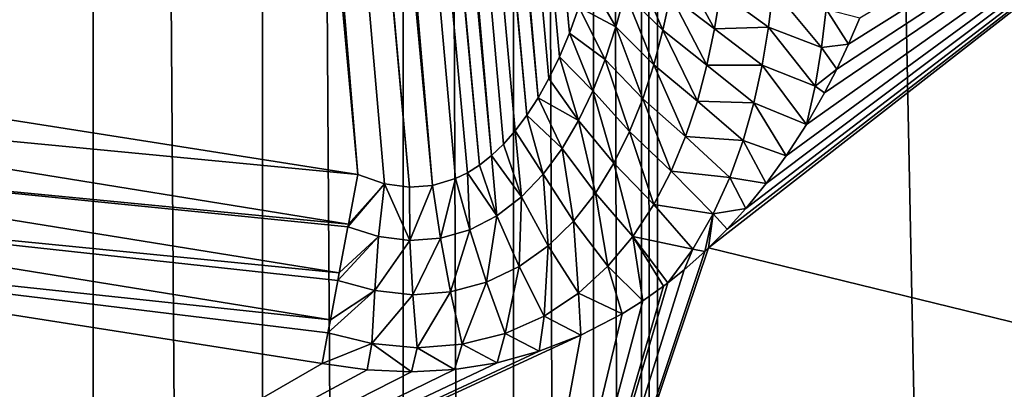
# Model space of a CAD drawing. Header units: metres. Extents: x -24 to 72, y -247 to 22.
# Tile 239 of 256: x 3.403 to 4.815, y -202.718 to -202.188. Entities that reach past the tile are written whole.
import ezdxf

# ---------------------------------------------------------------- set-up
doc = ezdxf.new("R2010")
doc.units = ezdxf.units.M
doc.layers.add('solid_509589_MEDIA_SW0001', color=7, linetype='CONTINUOUS')

msp = doc.modelspace()

# ---------------------------------------------------------------- linework, layer by layer
at = {"layer": 'solid_509589_MEDIA_SW0001'}
for points in [[(4.317758, -163.260071, 308.704041), (5.328434, -234.871323, 309.948792), (4.852534, -152.861511, 308.519897)], [(4.317758, -163.260071, 308.704041), (4.317678, -184.356857, 309.072296), (5.328434, -234.871323, 309.948792)], [(4.317678, -184.356857, 309.072296), (4.294591, -184.793213, 309.080017), (4.317534, -222.251083, 309.733734)], [(4.317678, -184.356857, 309.072296), (4.317534, -222.251083, 309.733734), (5.328434, -234.871323, 309.948792)], [(4.294591, -184.793213, 309.080017), (4.225668, -185.225128, 309.087891), (4.294472, -221.814835, 309.726227)], [(4.294591, -184.793213, 309.080017), (4.294472, -221.814835, 309.726227), (4.317534, -222.251083, 309.733734)], [(4.225668, -185.225128, 309.087891), (4.111388, -185.648193, 309.095764), (4.225501, -221.382584, 309.718994)], [(4.225668, -185.225128, 309.087891), (4.225501, -221.382584, 309.718994), (4.294472, -221.814835, 309.726227)], [(4.111388, -185.648193, 309.095764), (3.952743, -186.058289, 309.103638), (4.111259, -220.95961, 309.712128)], [(4.111388, -185.648193, 309.095764), (4.111259, -220.95961, 309.712128), (4.225501, -221.382584, 309.718994)], [(3.952743, -186.058289, 309.103638), (3.751201, -186.450653, 309.111328), (3.952552, -220.549408, 309.705658)], [(3.952743, -186.058289, 309.103638), (3.952552, -220.549408, 309.705658), (4.111259, -220.95961, 309.712128)], [(3.751201, -186.450653, 309.111328), (3.508497, -186.821426, 309.118744), (3.751068, -220.157074, 309.699646)], [(3.751201, -186.450653, 309.111328), (3.751068, -220.157074, 309.699646), (3.952552, -220.549408, 309.705658)], [(3.508497, -186.821426, 309.118744), (3.227167, -219.441757, 309.689148), (3.508469, -219.786453, 309.694153)], [(3.508497, -186.821426, 309.118744), (3.227167, -187.166046, 309.125793), (3.227167, -219.441757, 309.689148)], [(3.508497, -186.821426, 309.118744), (3.508469, -219.786453, 309.694153), (3.751068, -220.157074, 309.699646)], [(4.146286, -202.299866, 268.818237), (3.339882, -193.606033, 268.66095), (3.392197, -193.600601, 268.697357)], [(4.191291, -202.206818, 268.855469), (3.392197, -193.600601, 268.697357), (3.412436, -193.59845, 268.714355)], [(4.161876, -202.271866, 268.829742), (4.146286, -202.299866, 268.818237), (3.392197, -193.600601, 268.697357)], [(4.176896, -202.240875, 268.842163), (4.161876, -202.271866, 268.829742), (3.392197, -193.600601, 268.697357)], [(4.191291, -202.206818, 268.855469), (4.176896, -202.240875, 268.842163), (3.392197, -193.600601, 268.697357)], [(4.205004, -202.169647, 268.86972), (4.191291, -202.206818, 268.855469), (3.412436, -193.59845, 268.714355)], [(3.995048, -202.425674, 268.75415), (3.172178, -193.622528, 268.597412), (3.240897, -193.615921, 268.615112)], [(4.062146, -202.396362, 268.773987), (3.240897, -193.615921, 268.615112), (3.258912, -193.614151, 268.621552)], [(4.027977, -202.415619, 268.762482), (3.995048, -202.425674, 268.75415), (3.240897, -193.615921, 268.615112)], [(4.044952, -202.407272, 268.767822), (4.027977, -202.415619, 268.762482), (3.240897, -193.615921, 268.615112)], [(4.062146, -202.396362, 268.773987), (4.044952, -202.407272, 268.767822), (3.240897, -193.615921, 268.615112)], [(4.079454, -202.382751, 268.781067), (3.258912, -193.614151, 268.621552), (3.319261, -193.608139, 268.649139)], [(4.079454, -202.382751, 268.781067), (4.062146, -202.396362, 268.773987), (3.258912, -193.614151, 268.621552)], [(4.130175, -202.324921, 268.807617), (3.319261, -193.608139, 268.649139), (3.339882, -193.606033, 268.66095)], [(4.096642, -202.366318, 268.789032), (4.079454, -202.382751, 268.781067), (3.319261, -193.608139, 268.649139)], [(4.113593, -202.347061, 268.797882), (4.096642, -202.366318, 268.789032), (3.319261, -193.608139, 268.649139)], [(4.130175, -202.324921, 268.807617), (4.113593, -202.347061, 268.797882), (3.319261, -193.608139, 268.649139)], [(4.146286, -202.299866, 268.818237), (4.130175, -202.324921, 268.807617), (3.339882, -193.606033, 268.66095)], [(3.961768, -202.428192, 268.748169), (3.160835, -193.623596, 268.59549), (3.172178, -193.622528, 268.597412)], [(3.160835, -193.623596, 268.59549), (3.8877, -202.409729, 268.742645), (3.485393, -198.023438, 268.666077)], [(3.925976, -202.423203, 268.744232), (3.8877, -202.409729, 268.742645), (3.160835, -193.623596, 268.59549)], [(3.961768, -202.428192, 268.748169), (3.925976, -202.423203, 268.744232), (3.160835, -193.623596, 268.59549)], [(3.995048, -202.425674, 268.75415), (3.961768, -202.428192, 268.748169), (3.172178, -193.622528, 268.597412)], [(3.485393, -198.023438, 268.666077), (2.600918, -202.207657, 268.739105), (1.3029, -202.085953, 268.736969)], [(3.485393, -198.023438, 268.666077), (3.8877, -202.409729, 268.742645), (2.600918, -202.207657, 268.739105)], [(4.390978, -202.515076, 268.841095), (4.417743, -202.488174, 268.861847), (5.479485, -201.665909, 269.569427)], [(5.558344, -202.800507, 268.846436), (4.390978, -202.515076, 268.841095), (5.479485, -201.665909, 269.569427)], [(4.417743, -202.488174, 268.861847), (4.444378, -202.458603, 268.884308), (5.479485, -201.665909, 269.569427)], [(4.444378, -202.458603, 268.884308), (4.47346, -202.422821, 268.911163), (5.479485, -201.665909, 269.569427)], [(4.47346, -202.422821, 268.911163), (4.50204, -202.38327, 268.94043), (5.479485, -201.665909, 269.569427)], [(4.50204, -202.38327, 268.94043), (4.531236, -202.338074, 268.973511), (5.479485, -201.665909, 269.569427)], [(4.531236, -202.338074, 268.973511), (4.557124, -202.292618, 269.006409), (5.479485, -201.665909, 269.569427)], [(4.557124, -202.292618, 269.006409), (4.574662, -202.25882, 269.030701), (5.479485, -201.665909, 269.569427)], [(4.574662, -202.25882, 269.030701), (4.591597, -202.223038, 269.056274), (5.479485, -201.665909, 269.569427)], [(4.591597, -202.223038, 269.056274), (4.607853, -202.185211, 269.08313), (5.479485, -201.665909, 269.569427)], [(4.325442, -202.202774, 268.957642), (4.271058, -202.15036, 268.930908), (4.28221, -202.101532, 268.951385)], [(4.336239, -202.152313, 268.98175), (4.325442, -202.202774, 268.957642), (4.28221, -202.101532, 268.951385)], [(4.34495, -202.101196, 269.005554), (4.399307, -202.200989, 269.002472), (4.336239, -202.152313, 268.98175)], [(4.34495, -202.101196, 269.005554), (4.40775, -202.148422, 269.03009), (4.399307, -202.200989, 269.002472)], [(4.257969, -202.198181, 268.9104), (4.205004, -202.169647, 268.86972), (4.218009, -202.129211, 268.884979)], [(4.271058, -202.15036, 268.930908), (4.257969, -202.198181, 268.9104), (4.218009, -202.129211, 268.884979)], [(4.40775, -202.148422, 269.03009), (4.483498, -202.143768, 269.071106), (4.476993, -202.198441, 269.039703)], [(4.552901, -202.227707, 269.046265), (4.476993, -202.198441, 269.039703), (4.483498, -202.143768, 269.071106)], [(4.559346, -202.17247, 269.081268), (4.552901, -202.227707, 269.046265), (4.483498, -202.143768, 269.071106)], [(4.312311, -202.252426, 268.933228), (4.257969, -202.198181, 268.9104), (4.271058, -202.15036, 268.930908)], [(4.325442, -202.202774, 268.957642), (4.312311, -202.252426, 268.933228), (4.271058, -202.15036, 268.930908)], [(4.336239, -202.152313, 268.98175), (4.388417, -202.253082, 268.974304), (4.325442, -202.202774, 268.957642)], [(4.336239, -202.152313, 268.98175), (4.399307, -202.200989, 269.002472), (4.388417, -202.253082, 268.974304)], [(4.399307, -202.200989, 269.002472), (4.40775, -202.148422, 269.03009), (4.476993, -202.198441, 269.039703)], [(4.242691, -202.24469, 268.889893), (4.191291, -202.206818, 268.855469), (4.205004, -202.169647, 268.86972)], [(4.257969, -202.198181, 268.9104), (4.242691, -202.24469, 268.889893), (4.205004, -202.169647, 268.86972)], [(4.559346, -202.17247, 269.081268), (4.591597, -202.223038, 269.056274), (4.552901, -202.227707, 269.046265)], [(4.559346, -202.17247, 269.081268), (4.607853, -202.185211, 269.08313), (4.591597, -202.223038, 269.056274)], [(4.296486, -202.301025, 268.908569), (4.242691, -202.24469, 268.889893), (4.257969, -202.198181, 268.9104)], [(4.312311, -202.252426, 268.933228), (4.296486, -202.301025, 268.908569), (4.257969, -202.198181, 268.9104)], [(4.325442, -202.202774, 268.957642), (4.374764, -202.304611, 268.945618), (4.312311, -202.252426, 268.933228)], [(4.325442, -202.202774, 268.957642), (4.388417, -202.253082, 268.974304), (4.374764, -202.304611, 268.945618)], [(4.388417, -202.253082, 268.974304), (4.399307, -202.200989, 269.002472), (4.467909, -202.252899, 269.007568)], [(4.399307, -202.200989, 269.002472), (4.476993, -202.198441, 269.039703), (4.467909, -202.252899, 269.007568)], [(4.543659, -202.282913, 269.010345), (4.467909, -202.252899, 269.007568), (4.476993, -202.198441, 269.039703)], [(4.552901, -202.227707, 269.046265), (4.543659, -202.282913, 269.010345), (4.476993, -202.198441, 269.039703)], [(2.775234, -202.303375, 268.735504), (2.600918, -202.207657, 268.739105), (3.8877, -202.409729, 268.742645)], [(4.224944, -202.289597, 268.869476), (4.176896, -202.240875, 268.842163), (4.191291, -202.206818, 268.855469)], [(4.242691, -202.24469, 268.889893), (4.224944, -202.289597, 268.869476), (4.191291, -202.206818, 268.855469)], [(4.552901, -202.227707, 269.046265), (4.574662, -202.25882, 269.030701), (4.543659, -202.282913, 269.010345)], [(4.552901, -202.227707, 269.046265), (4.591597, -202.223038, 269.056274), (4.574662, -202.25882, 269.030701)], [(4.204418, -202.332474, 268.849274), (4.161876, -202.271866, 268.829742), (4.176896, -202.240875, 268.842163)], [(4.224944, -202.289597, 268.869476), (4.204418, -202.332474, 268.849274), (4.176896, -202.240875, 268.842163)], [(4.277575, -202.348267, 268.883789), (4.224944, -202.289597, 268.869476), (4.242691, -202.24469, 268.889893)], [(4.296486, -202.301025, 268.908569), (4.277575, -202.348267, 268.883789), (4.242691, -202.24469, 268.889893)], [(4.312311, -202.252426, 268.933228), (4.357884, -202.355286, 268.916473), (4.296486, -202.301025, 268.908569)], [(4.312311, -202.252426, 268.933228), (4.374764, -202.304611, 268.945618), (4.357884, -202.355286, 268.916473)], [(4.374764, -202.304611, 268.945618), (4.388417, -202.253082, 268.974304), (4.455895, -202.307083, 268.97467)], [(4.388417, -202.253082, 268.974304), (4.467909, -202.252899, 269.007568), (4.455895, -202.307083, 268.97467)], [(4.467909, -202.252899, 269.007568), (4.531236, -202.338074, 268.973511), (4.455895, -202.307083, 268.97467)], [(4.543659, -202.282913, 269.010345), (4.531236, -202.338074, 268.973511), (4.467909, -202.252899, 269.007568)], [(4.543659, -202.282913, 269.010345), (4.574662, -202.25882, 269.030701), (4.557124, -202.292618, 269.006409)], [(4.204418, -202.332474, 268.849274), (4.146286, -202.299866, 268.818237), (4.161876, -202.271866, 268.829742)], [(4.543659, -202.282913, 269.010345), (4.557124, -202.292618, 269.006409), (4.531236, -202.338074, 268.973511)], [(4.180734, -202.372696, 268.829468), (4.130175, -202.324921, 268.807617), (4.146286, -202.299866, 268.818237)], [(4.204418, -202.332474, 268.849274), (4.180734, -202.372696, 268.829468), (4.146286, -202.299866, 268.818237)], [(4.255128, -202.393723, 268.858978), (4.204418, -202.332474, 268.849274), (4.224944, -202.289597, 268.869476)], [(4.277575, -202.348267, 268.883789), (4.255128, -202.393723, 268.858978), (4.224944, -202.289597, 268.869476)], [(4.296486, -202.301025, 268.908569), (4.337269, -202.404861, 268.886932), (4.277575, -202.348267, 268.883789)], [(4.296486, -202.301025, 268.908569), (4.357884, -202.355286, 268.916473), (4.337269, -202.404861, 268.886932)], [(2.765786, -202.373978, 268.721008), (2.775234, -202.303375, 268.735504), (3.874239, -202.480972, 268.738617)], [(3.874239, -202.480972, 268.738617), (2.775234, -202.303375, 268.735504), (3.8877, -202.409729, 268.742645)], [(4.357884, -202.355286, 268.916473), (4.374764, -202.304611, 268.945618), (4.440538, -202.360825, 268.94104)], [(4.374764, -202.304611, 268.945618), (4.455895, -202.307083, 268.97467), (4.440538, -202.360825, 268.94104)], [(4.455895, -202.307083, 268.97467), (4.50204, -202.38327, 268.94043), (4.440538, -202.360825, 268.94104)], [(4.455895, -202.307083, 268.97467), (4.531236, -202.338074, 268.973511), (4.50204, -202.38327, 268.94043)], [(4.153521, -202.409576, 268.810333), (4.113593, -202.347061, 268.797882), (4.130175, -202.324921, 268.807617)], [(4.180734, -202.372696, 268.829468), (4.153521, -202.409576, 268.810333), (4.130175, -202.324921, 268.807617)], [(4.228579, -202.436752, 268.834412), (4.180734, -202.372696, 268.829468), (4.204418, -202.332474, 268.849274)], [(4.255128, -202.393723, 268.858978), (4.228579, -202.436752, 268.834412), (4.204418, -202.332474, 268.849274)], [(4.122486, -202.442062, 268.792297), (4.096642, -202.366318, 268.789032), (4.113593, -202.347061, 268.797882)], [(4.153521, -202.409576, 268.810333), (4.122486, -202.442062, 268.792297), (4.113593, -202.347061, 268.797882)], [(4.277575, -202.348267, 268.883789), (4.312327, -202.452896, 268.857178), (4.255128, -202.393723, 268.858978)], [(4.277575, -202.348267, 268.883789), (4.337269, -202.404861, 268.886932), (4.312327, -202.452896, 268.857178)], [(4.337269, -202.404861, 268.886932), (4.357884, -202.355286, 268.916473), (4.421233, -202.41391, 268.906738)], [(4.357884, -202.355286, 268.916473), (4.440538, -202.360825, 268.94104), (4.421233, -202.41391, 268.906738)], [(4.122486, -202.442062, 268.792297), (4.079454, -202.382751, 268.781067), (4.096642, -202.366318, 268.789032)], [(4.197365, -202.476624, 268.810394), (4.153521, -202.409576, 268.810333), (4.180734, -202.372696, 268.829468)], [(4.228579, -202.436752, 268.834412), (4.197365, -202.476624, 268.810394), (4.180734, -202.372696, 268.829468)], [(4.440538, -202.360825, 268.94104), (4.47346, -202.422821, 268.911163), (4.421233, -202.41391, 268.906738)], [(4.440538, -202.360825, 268.94104), (4.50204, -202.38327, 268.94043), (4.47346, -202.422821, 268.911163)], [(2.765786, -202.373978, 268.721008), (3.86105, -202.550964, 268.724091), (2.756742, -202.441742, 268.69632)], [(3.87352, -202.484787, 268.738098), (2.765786, -202.373978, 268.721008), (3.874239, -202.480972, 268.738617)], [(3.87352, -202.484787, 268.738098), (3.86105, -202.550964, 268.724091), (2.765786, -202.373978, 268.721008)], [(4.087422, -202.469009, 268.775879), (4.062146, -202.396362, 268.773987), (4.079454, -202.382751, 268.781067)], [(4.122486, -202.442062, 268.792297), (4.087422, -202.469009, 268.775879), (4.079454, -202.382751, 268.781067)], [(4.087422, -202.469009, 268.775879), (4.044952, -202.407272, 268.767822), (4.062146, -202.396362, 268.773987)], [(4.255128, -202.393723, 268.858978), (4.282309, -202.498734, 268.827515), (4.228579, -202.436752, 268.834412)], [(4.255128, -202.393723, 268.858978), (4.312327, -202.452896, 268.857178), (4.282309, -202.498734, 268.827515)], [(3.925976, -202.423203, 268.744232), (3.874239, -202.480972, 268.738617), (3.8877, -202.409729, 268.742645)], [(4.006525, -202.501099, 268.750488), (3.995048, -202.425674, 268.75415), (4.027977, -202.415619, 268.762482)], [(4.048577, -202.489105, 268.761688), (4.006525, -202.501099, 268.750488), (4.027977, -202.415619, 268.762482)], [(4.048577, -202.489105, 268.761688), (4.027977, -202.415619, 268.762482), (4.044952, -202.407272, 268.767822)], [(4.087422, -202.469009, 268.775879), (4.048577, -202.489105, 268.761688), (4.044952, -202.407272, 268.767822)], [(4.161018, -202.512146, 268.787567), (4.122486, -202.442062, 268.792297), (4.153521, -202.409576, 268.810333)], [(4.197365, -202.476624, 268.810394), (4.161018, -202.512146, 268.787567), (4.153521, -202.409576, 268.810333)], [(4.312327, -202.452896, 268.857178), (4.337269, -202.404861, 268.886932), (4.397339, -202.466049, 268.871857)], [(4.337269, -202.404861, 268.886932), (4.421233, -202.41391, 268.906738), (4.397339, -202.466049, 268.871857)], [(4.421233, -202.41391, 268.906738), (4.444378, -202.458603, 268.884308), (4.397339, -202.466049, 268.871857)], [(4.421233, -202.41391, 268.906738), (4.47346, -202.422821, 268.911163), (4.444378, -202.458603, 268.884308)], [(3.925976, -202.423203, 268.744232), (3.87352, -202.484787, 268.738098), (3.874239, -202.480972, 268.738617)], [(3.917639, -202.498611, 268.738647), (3.87352, -202.484787, 268.738098), (3.925976, -202.423203, 268.744232)], [(3.962424, -202.504333, 268.742706), (3.917639, -202.498611, 268.738647), (3.925976, -202.423203, 268.744232)], [(3.962424, -202.504333, 268.742706), (3.925976, -202.423203, 268.744232), (3.961768, -202.428192, 268.748169)], [(3.962424, -202.504333, 268.742706), (3.961768, -202.428192, 268.748169), (3.995048, -202.425674, 268.75415)], [(4.006525, -202.501099, 268.750488), (3.962424, -202.504333, 268.742706), (3.995048, -202.425674, 268.75415)], [(2.756742, -202.441742, 268.69632), (3.848424, -202.618164, 268.699402), (2.567137, -202.481552, 268.661713)], [(3.859025, -202.561737, 268.720886), (3.848424, -202.618164, 268.699402), (2.756742, -202.441742, 268.69632)], [(3.86105, -202.550964, 268.724091), (3.859025, -202.561737, 268.720886), (2.756742, -202.441742, 268.69632)], [(4.119186, -202.541962, 268.766632), (4.087422, -202.469009, 268.775879), (4.122486, -202.442062, 268.792297)], [(4.161018, -202.512146, 268.787567), (4.119186, -202.541962, 268.766632), (4.122486, -202.442062, 268.792297)], [(4.228579, -202.436752, 268.834412), (4.246462, -202.54158, 268.79834), (4.197365, -202.476624, 268.810394)], [(4.228579, -202.436752, 268.834412), (4.282309, -202.498734, 268.827515), (4.246462, -202.54158, 268.79834)], [(4.282309, -202.498734, 268.827515), (4.312327, -202.452896, 268.857178), (4.368065, -202.516754, 268.836609)], [(4.312327, -202.452896, 268.857178), (4.397339, -202.466049, 268.871857), (4.368065, -202.516754, 268.836609)], [(4.072192, -202.564529, 268.748596), (4.048577, -202.489105, 268.761688), (4.087422, -202.469009, 268.775879)], [(4.119186, -202.541962, 268.766632), (4.072192, -202.564529, 268.748596), (4.087422, -202.469009, 268.775879)], [(4.397339, -202.466049, 268.871857), (4.385502, -202.520233, 268.837097), (4.368065, -202.516754, 268.836609)], [(4.397339, -202.466049, 268.871857), (4.390978, -202.515076, 268.841095), (4.385502, -202.520233, 268.837097)], [(4.397339, -202.466049, 268.871857), (4.417743, -202.488174, 268.861847), (4.390978, -202.515076, 268.841095)], [(4.397339, -202.466049, 268.871857), (4.444378, -202.458603, 268.884308), (4.417743, -202.488174, 268.861847)], [(3.844915, -202.636871, 268.69043), (3.836663, -202.680954, 268.665192), (2.567137, -202.481552, 268.661713)], [(2.701609, -203.336029, 268.153503), (2.567137, -202.481552, 268.661713), (3.836663, -202.680954, 268.665192)], [(3.848424, -202.618164, 268.699402), (3.844915, -202.636871, 268.69043), (2.567137, -202.481552, 268.661713)], [(3.917639, -202.498611, 268.738647), (3.86105, -202.550964, 268.724091), (3.87352, -202.484787, 268.738098)], [(4.197365, -202.476624, 268.810394), (4.204145, -202.580139, 268.770447), (4.161018, -202.512146, 268.787567)], [(4.197365, -202.476624, 268.810394), (4.246462, -202.54158, 268.79834), (4.204145, -202.580139, 268.770447)], [(3.917639, -202.498611, 268.738647), (3.859025, -202.561737, 268.720886), (3.86105, -202.550964, 268.724091)], [(3.912299, -202.576477, 268.720581), (3.859025, -202.561737, 268.720886), (3.917639, -202.498611, 268.738647)], [(3.912299, -202.576477, 268.720581), (3.917639, -202.498611, 268.738647), (3.962424, -202.504333, 268.742706)], [(4.020851, -202.578262, 268.734467), (4.006525, -202.501099, 268.750488), (4.048577, -202.489105, 268.761688)], [(4.072192, -202.564529, 268.748596), (4.020851, -202.578262, 268.734467), (4.048577, -202.489105, 268.761688)], [(4.246462, -202.54158, 268.79834), (4.282309, -202.498734, 268.827515), (4.296419, -202.591003, 268.780334)], [(4.282309, -202.498734, 268.827515), (4.332293, -202.565399, 268.8013), (4.326148, -202.570038, 268.797546)], [(4.282309, -202.498734, 268.827515), (4.368065, -202.516754, 268.836609), (4.332293, -202.565399, 268.8013)], [(4.282309, -202.498734, 268.827515), (4.326148, -202.570038, 268.797546), (4.296419, -202.591003, 268.780334)], [(3.966881, -202.582321, 268.724976), (3.912299, -202.576477, 268.720581), (3.962424, -202.504333, 268.742706)], [(3.966881, -202.582321, 268.724976), (3.962424, -202.504333, 268.742706), (4.006525, -202.501099, 268.750488)], [(4.020851, -202.578262, 268.734467), (3.966881, -202.582321, 268.724976), (4.006525, -202.501099, 268.750488)], [(4.161018, -202.512146, 268.787567), (4.154865, -202.612854, 268.744781), (4.119186, -202.541962, 268.766632)], [(4.161018, -202.512146, 268.787567), (4.204145, -202.580139, 268.770447), (4.154865, -202.612854, 268.744781)], [(5.558344, -202.800507, 268.846436), (4.037145, -203.566498, 268.157532), (4.390978, -202.515076, 268.841095)], [(4.385502, -202.520233, 268.837097), (4.390978, -202.515076, 268.841095), (4.037145, -203.566498, 268.157532)], [(4.355858, -202.546478, 268.816437), (4.385502, -202.520233, 268.837097), (4.037145, -203.566498, 268.157532)], [(4.368065, -202.516754, 268.836609), (4.355858, -202.546478, 268.816437), (4.332293, -202.565399, 268.8013)], [(4.368065, -202.516754, 268.836609), (4.385502, -202.520233, 268.837097), (4.355858, -202.546478, 268.816437)], [(4.119186, -202.541962, 268.766632), (4.099024, -202.637894, 268.722656), (4.072192, -202.564529, 268.748596)], [(4.119186, -202.541962, 268.766632), (4.154865, -202.612854, 268.744781), (4.099024, -202.637894, 268.722656)], [(4.204145, -202.580139, 268.770447), (4.246462, -202.54158, 268.79834), (4.266794, -202.609634, 268.764648)], [(4.246462, -202.54158, 268.79834), (4.296419, -202.591003, 268.780334), (4.266794, -202.609634, 268.764648)], [(4.332293, -202.565399, 268.8013), (4.355858, -202.546478, 268.816437), (4.037145, -203.566498, 268.157532)], [(3.912299, -202.576477, 268.720581), (3.848424, -202.618164, 268.699402), (3.859025, -202.561737, 268.720886)], [(4.072192, -202.564529, 268.748596), (4.037688, -202.653412, 268.705444), (4.020851, -202.578262, 268.734467)], [(4.326148, -202.570038, 268.797546), (4.332293, -202.565399, 268.8013), (4.037145, -203.566498, 268.157532)], [(4.296419, -202.591003, 268.780334), (4.326148, -202.570038, 268.797546), (4.037145, -203.566498, 268.157532)], [(4.072192, -202.564529, 268.748596), (4.099024, -202.637894, 268.722656), (4.037688, -202.653412, 268.705444)], [(3.912299, -202.576477, 268.720581), (3.844915, -202.636871, 268.69043), (3.848424, -202.618164, 268.699402)], [(3.912299, -202.576477, 268.720581), (3.908042, -202.652496, 268.689331), (3.844915, -202.636871, 268.69043)], [(3.966881, -202.582321, 268.724976), (3.908042, -202.652496, 268.689331), (3.912299, -202.576477, 268.720581)], [(3.966881, -202.582321, 268.724976), (3.973136, -202.658401, 268.694153), (3.908042, -202.652496, 268.689331)], [(4.020851, -202.578262, 268.734467), (3.973136, -202.658401, 268.694153), (3.966881, -202.582321, 268.724976)], [(4.020851, -202.578262, 268.734467), (4.037688, -202.653412, 268.705444), (3.973136, -202.658401, 268.694153)], [(4.154865, -202.612854, 268.744781), (4.204145, -202.580139, 268.770447), (4.207576, -202.64035, 268.737518)], [(4.204145, -202.580139, 268.770447), (4.266794, -202.609634, 268.764648), (4.207576, -202.64035, 268.737518)], [(4.266794, -202.609634, 268.764648), (4.296419, -202.591003, 268.780334), (4.037145, -203.566498, 268.157532)], [(4.207576, -202.64035, 268.737518), (4.266794, -202.609634, 268.764648), (4.037145, -203.566498, 268.157532)], [(4.099024, -202.637894, 268.722656), (4.154865, -202.612854, 268.744781), (4.147966, -202.663467, 268.71524)], [(4.154865, -202.612854, 268.744781), (4.207576, -202.64035, 268.737518), (4.147966, -202.663467, 268.71524)], [(4.207576, -202.64035, 268.737518), (4.037145, -203.566498, 268.157532), (2.701609, -203.336029, 268.153503)], [(4.147966, -202.663467, 268.71524), (4.207576, -202.64035, 268.737518), (2.701609, -203.336029, 268.153503)], [(3.908042, -202.652496, 268.689331), (3.836663, -202.680954, 268.665192), (3.844915, -202.636871, 268.69043)], [(4.037688, -202.653412, 268.705444), (4.099024, -202.637894, 268.722656), (4.087519, -202.67981, 268.697205)], [(4.099024, -202.637894, 268.722656), (4.147966, -202.663467, 268.71524), (4.087519, -202.67981, 268.697205)], [(3.908042, -202.652496, 268.689331), (3.901269, -202.690308, 268.667267), (3.836663, -202.680954, 268.665192)], [(3.908042, -202.652496, 268.689331), (3.964658, -202.69313, 268.67334), (3.901269, -202.690308, 268.667267)], [(3.908042, -202.652496, 268.689331), (3.973136, -202.658401, 268.694153), (3.964658, -202.69313, 268.67334)], [(3.973136, -202.658401, 268.694153), (4.037688, -202.653412, 268.705444), (4.026483, -202.689606, 268.683319)], [(4.037688, -202.653412, 268.705444), (4.087519, -202.67981, 268.697205), (4.026483, -202.689606, 268.683319)], [(4.087519, -202.67981, 268.697205), (4.147966, -202.663467, 268.71524), (2.701609, -203.336029, 268.153503)], [(3.973136, -202.658401, 268.694153), (4.026483, -202.689606, 268.683319), (3.964658, -202.69313, 268.67334)], [(4.026483, -202.689606, 268.683319), (4.087519, -202.67981, 268.697205), (2.701609, -203.336029, 268.153503)], [(3.901269, -202.690308, 268.667267), (2.701609, -203.336029, 268.153503), (3.836663, -202.680954, 268.665192)], [(3.964658, -202.69313, 268.67334), (4.026483, -202.689606, 268.683319), (2.701609, -203.336029, 268.153503)], [(3.901269, -202.690308, 268.667267), (3.964658, -202.69313, 268.67334), (2.701609, -203.336029, 268.153503)]]:
    msp.add_3dface(points, dxfattribs=at)

doc.saveas('drawing.dxf')
